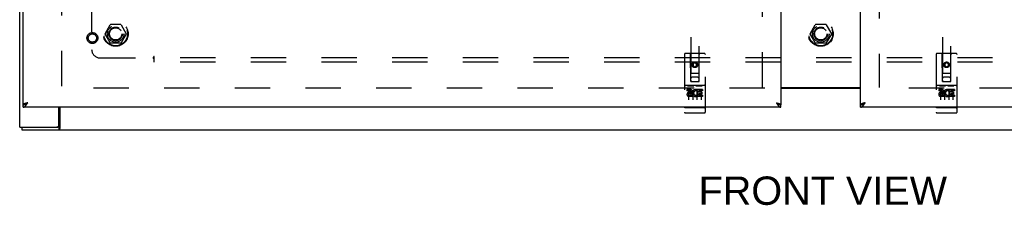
# Model space of a CAD drawing. Header units: inches. Extents: x 0 to 192, y 0 to 125.
# Tile 3 of 15: x 36.27 to 65.76, y 37 to 42.56. Entities that reach past the tile are written whole.
import ezdxf

# ---------------------------------------------------------------- set-up
doc = ezdxf.new("R2010")
doc.units = ezdxf.units.IN
doc.header["$LTSCALE"] = 10.584906
doc.header["$MEASUREMENT"] = 0
doc.linetypes.add('HIDDEN', pattern=[0.2, 0.1, -0.1])
doc.layers.get('0').update_dxf_attribs({"linetype": 'CONTINUOUS'})
for name, color, linetype in [('DEFAULT_2', 8, 'HIDDEN'), ('DIMENSIONS', 7, 'CONTINUOUS'), ('DOOR_ASSEMBLY_LEFT', 7, 'CONTINUOUS'), ('DOOR_ASSEMBLY_RIGHT', 7, 'CONTINUOUS'), ('SUBPANEL', 7, 'CONTINUOUS')]:
    doc.layers.add(name, color=color, linetype=linetype)
doc.styles.get("Standard").update_dxf_attribs({"font": 'arial.ttf'})

msp = doc.modelspace()

# ---------------------------------------------------------------- linework, layer by layer
at = {"color": 3, "linetype": 'Continuous'}
for p, q in [((36.266, 39.339), (36.266, 87.189)), ((59.07, 40.529), (61.461, 40.529)), ((59.07, 40.514), (61.461, 40.514)), ((37.441, 39.399), (37.441, 39.939)), ((37.468, 39.939), (37.468, 39.307)), ((36.266, 39.339), (37.381, 39.339)), ((36.329, 39.264), (84.203, 39.264))]:
    msp.add_line(p, q, dxfattribs=at)
at = {"color": 7, "linetype": 'Continuous'}
for p, q in [((36.329, 39.339), (36.329, 39.264)), ((37.438, 39.339), (37.381, 39.339)), ((37.438, 39.339), (37.438, 39.264))]:
    msp.add_line(p, q, dxfattribs=at)
msp.add_lwpolyline([(37.468, 39.36), (37.466, 39.36), (37.465, 39.36), (37.464, 39.36), (37.462, 39.36), (37.46, 39.359), (37.459, 39.358), (37.458, 39.357), (37.456, 39.356), (37.455, 39.355), (37.454, 39.354), (37.453, 39.353), (37.452, 39.351), (37.45, 39.35), (37.449, 39.348), (37.448, 39.347), (37.447, 39.345), (37.446, 39.344), (37.445, 39.343), (37.444, 39.342), (37.443, 39.341), (37.441, 39.34), (37.44, 39.339), (37.439, 39.339), (37.438, 39.339)], dxfattribs=at)
at = {"color": 3, "linetype": 'Continuous'}
for points in [[(37.457, 39.287), (37.456, 39.285), (37.455, 39.282), (37.454, 39.28), (37.453, 39.277), (37.451, 39.275), (37.45, 39.273), (37.449, 39.271), (37.448, 39.269), (37.446, 39.268), (37.445, 39.266), (37.443, 39.265), (37.442, 39.265), (37.44, 39.264), (37.439, 39.264), (37.438, 39.264)], [(37.468, 39.307), (37.467, 39.306), (37.465, 39.304), (37.464, 39.302), (37.463, 39.3), (37.462, 39.297), (37.461, 39.295), (37.459, 39.292), (37.457, 39.287)]]:
    msp.add_lwpolyline(points, dxfattribs=at)
msp.add_arc((37.381, 39.399), 0.06, 270, 360, dxfattribs=at)
at = {"layer": 'DEFAULT_2', "color": 8, "linetype": 'HIDDEN'}
for p, q in [((37.516, 86.089), (37.516, 40.439)), ((58.516, 40.529), (58.516, 85.999)), ((62.016, 85.999), (62.016, 40.529)), ((38.823, 42.144), (38.978, 42.411)), ((39.295, 42.416), (38.986, 42.416)), ((39.304, 42.411), (39.458, 42.144)), ((59.948, 42.144), (60.103, 42.411)), ((60.42, 42.416), (60.111, 42.416)), ((60.429, 42.411), (60.583, 42.144)), ((38.978, 41.866), (38.823, 42.134)), ((39.458, 42.134), (39.304, 41.866)), ((60.103, 41.866), (59.948, 42.134)), ((60.583, 42.134), (60.429, 41.866)), ((39.295, 41.861), (38.986, 41.861)), ((60.42, 41.861), (60.111, 41.861)), ((58.591, 40.514), (37.516, 40.514)), ((83.016, 40.514), (61.941, 40.514))]:
    msp.add_line(p, q, dxfattribs=at)
for centre, radius in [((39.141, 42.139), 0.372), ((39.141, 42.139), 0.356), ((60.266, 42.139), 0.372), ((60.266, 42.139), 0.356), ((39.141, 42.139), 0.204), ((39.141, 42.139), 0.183), ((60.266, 42.139), 0.204), ((60.266, 42.139), 0.183)]:
    msp.add_circle(centre, radius, dxfattribs=at)
for centre, start, end in [((38.986, 42.406), 90.0113, 149.988), ((39.295, 42.406), 30.0108, 89.9876), ((60.111, 42.406), 90.0113, 149.988), ((60.42, 42.406), 30.0108, 89.9876), ((38.832, 42.139), 150.0117, 209.9873), ((39.45, 42.139), 330.0117, 29.9873), ((59.957, 42.139), 150.0117, 209.9873), ((60.575, 42.139), 330.0117, 29.9873), ((38.986, 41.871), 210.0108, 269.9876), ((39.295, 41.871), 270.0113, 329.988), ((60.111, 41.871), 210.0108, 269.9876), ((60.42, 41.871), 270.0113, 329.988)]:
    msp.add_arc(centre, 0.01, start, end, dxfattribs=at)
at = {"layer": 'DOOR_ASSEMBLY_LEFT', "color": 3, "linetype": 'Continuous'}
for p, q in [((59.07, 86.514), (59.07, 40.014)), ((36.37, 40.014), (36.37, 43.514)), ((59.07, 39.939), (36.37, 39.939)), ((36.444, 40.056), (36.438, 40.054)), ((36.45, 40.058), (36.444, 40.056)), ((36.457, 40.06), (36.45, 40.058)), ((36.464, 40.062), (36.457, 40.06)), ((36.474, 40.065), (36.464, 40.062)), ((36.484, 40.04), (36.488, 40.048)), ((36.488, 40.048), (36.493, 40.055)), ((36.505, 40.074), (36.491, 40.07)), ((36.493, 40.055), (36.505, 40.074)), ((58.935, 40.074), (58.953, 40.069)), ((58.935, 40.074), (58.943, 40.063)), ((58.943, 40.063), (58.95, 40.051)), ((58.95, 40.051), (58.955, 40.044)), ((58.953, 40.069), (58.963, 40.066)), ((58.955, 40.044), (58.959, 40.037)), ((58.959, 40.037), (58.964, 40.029)), ((58.963, 40.066), (58.974, 40.063)), ((58.974, 40.063), (58.98, 40.061)), ((58.98, 40.061), (58.987, 40.059)), ((58.987, 40.059), (58.993, 40.057))]:
    msp.add_line(p, q, dxfattribs=at)
at = {"layer": 'DOOR_ASSEMBLY_LEFT', "color": 8, "linetype": 'HIDDEN'}
for p, q in [((56.37, 61.095), (56.37, 40.711)), ((56.62, 40.711), (56.62, 61.095)), ((56.183, 41.521), (56.183, 39.796)), ((56.778, 41.551), (56.213, 41.551)), ((56.369, 40.711), (56.365, 41.521)), ((56.622, 40.711), (56.625, 41.521)), ((56.808, 39.796), (56.808, 41.521)), ((56.495, 41.284), (56.433, 41.248)), ((56.433, 41.248), (56.443, 41.242)), ((56.433, 41.248), (56.433, 41.176)), ((56.433, 41.176), (56.443, 41.181)), ((56.433, 41.176), (56.495, 41.14)), ((56.495, 41.272), (56.443, 41.242)), ((56.443, 41.242), (56.443, 41.181)), ((56.443, 41.181), (56.495, 41.151)), ((56.558, 41.248), (56.495, 41.284)), ((56.495, 41.284), (56.495, 41.272)), ((56.548, 41.242), (56.495, 41.272)), ((56.495, 41.151), (56.548, 41.181)), ((56.495, 41.14), (56.558, 41.176)), ((56.495, 41.14), (56.495, 41.151)), ((56.558, 41.248), (56.548, 41.242)), ((56.548, 41.181), (56.548, 41.242)), ((56.558, 41.176), (56.548, 41.181)), ((56.558, 41.176), (56.558, 41.248)), ((56.368, 40.961), (56.623, 40.961)), ((56.369, 40.711), (56.37, 40.711)), ((56.37, 40.711), (56.62, 40.711)), ((56.58, 40.836), (56.41, 40.836)), ((56.62, 40.711), (56.622, 40.711)), ((56.778, 40.594), (56.213, 40.594)), ((56.351, 40.472), (56.258, 40.472)), ((56.258, 40.472), (56.258, 40.43)), ((56.351, 40.43), (56.258, 40.43)), ((56.284, 40.578), (56.456, 40.578)), ((56.308, 40.464), (56.308, 40.158)), ((56.433, 40.464), (56.433, 40.158)), ((56.534, 40.578), (56.706, 40.578)), ((56.558, 40.464), (56.558, 40.158)), ((56.571, 40.437), (56.558, 40.418)), ((56.568, 40.462), (56.571, 40.46)), ((56.727, 40.472), (56.571, 40.472)), ((56.571, 40.472), (56.571, 40.46)), ((56.571, 40.437), (56.571, 40.259)), ((56.727, 40.43), (56.614, 40.43)), ((56.614, 40.43), (56.614, 40.387)), ((56.683, 40.464), (56.683, 40.158)), ((56.727, 40.472), (56.727, 40.43)), ((56.355, 40.387), (56.309, 40.387)), ((56.351, 40.346), (56.322, 40.346)), ((56.415, 40.302), (56.322, 40.302)), ((56.415, 40.259), (56.322, 40.259)), ((56.415, 40.302), (56.415, 40.259)), ((56.547, 40.307), (56.564, 40.268)), ((56.727, 40.259), (56.571, 40.259)), ((56.706, 40.387), (56.614, 40.387)), ((56.706, 40.344), (56.614, 40.344)), ((56.614, 40.344), (56.614, 40.302)), ((56.727, 40.302), (56.614, 40.302)), ((56.706, 40.387), (56.706, 40.344)), ((56.727, 40.302), (56.727, 40.259)), ((56.201, 39.925), (56.2, 39.925)), ((56.202, 39.925), (56.201, 39.925)), ((56.201, 39.925), (56.201, 39.925)), ((56.203, 39.925), (56.202, 39.925)), ((56.204, 39.925), (56.203, 39.925)), ((56.205, 39.925), (56.204, 39.925)), ((56.206, 39.925), (56.205, 39.925)), ((56.205, 39.925), (56.205, 39.925)), ((56.207, 39.925), (56.206, 39.925)), ((56.208, 39.925), (56.207, 39.925)), ((56.209, 39.925), (56.208, 39.925)), ((56.21, 39.924), (56.209, 39.925)), ((56.209, 39.925), (56.209, 39.925)), ((56.211, 39.924), (56.21, 39.924)), ((56.212, 39.924), (56.211, 39.924)), ((56.213, 39.924), (56.212, 39.924)), ((56.778, 39.924), (56.213, 39.924)), ((56.778, 39.924), (56.779, 39.924)), ((56.779, 39.924), (56.78, 39.924)), ((56.78, 39.924), (56.781, 39.924)), ((56.781, 39.924), (56.782, 39.925)), ((56.782, 39.925), (56.783, 39.925)), ((56.782, 39.925), (56.782, 39.925)), ((56.783, 39.925), (56.784, 39.925)), ((56.784, 39.925), (56.785, 39.925)), ((56.785, 39.925), (56.786, 39.925)), ((56.786, 39.925), (56.787, 39.925)), ((56.787, 39.925), (56.788, 39.925)), ((56.787, 39.925), (56.787, 39.925)), ((56.788, 39.925), (56.789, 39.925)), ((56.789, 39.925), (56.79, 39.925)), ((56.79, 39.925), (56.791, 39.925)), ((56.79, 39.925), (56.79, 39.925)), ((56.791, 39.925), (56.792, 39.925)), ((56.778, 39.766), (56.213, 39.766))]:
    msp.add_line(p, q, dxfattribs=at)
at = {"layer": 'DOOR_ASSEMBLY_LEFT', "color": 7, "linetype": 'Continuous'}
for p, q in [((36.37, 39.939), (36.37, 40.014)), ((36.484, 40.059), (36.488, 40.062)), ((36.488, 40.062), (36.493, 40.066)), ((36.493, 40.066), (36.489, 40.064)), ((36.493, 40.066), (36.505, 40.074)), ((36.497, 40.069), (36.493, 40.066)), ((36.505, 40.074), (36.497, 40.069)), ((58.935, 40.074), (58.943, 40.069)), ((58.935, 40.074), (58.945, 40.067)), ((58.943, 40.069), (58.948, 40.066)), ((58.945, 40.067), (58.952, 40.062)), ((58.952, 40.062), (58.957, 40.059)), ((58.957, 40.059), (58.962, 40.056)), ((59.07, 39.939), (59.07, 40.014))]:
    msp.add_line(p, q, dxfattribs=at)
at = {"layer": 'DOOR_ASSEMBLY_LEFT', "color": 8, "linetype": 'HIDDEN'}
for points in [[(56.278, 40.577), (56.278, 40.577), (56.278, 40.577), (56.278, 40.577), (56.278, 40.577), (56.278, 40.578), (56.278, 40.578), (56.278, 40.578), (56.279, 40.578), (56.279, 40.578), (56.279, 40.578), (56.279, 40.578), (56.279, 40.578), (56.279, 40.578), (56.279, 40.578), (56.279, 40.578), (56.279, 40.578), (56.28, 40.578), (56.28, 40.578), (56.28, 40.578), (56.28, 40.578), (56.28, 40.578), (56.28, 40.578), (56.28, 40.578), (56.281, 40.578), (56.281, 40.578), (56.281, 40.578), (56.281, 40.578), (56.281, 40.578), (56.281, 40.578), (56.281, 40.578), (56.282, 40.578), (56.282, 40.578), (56.282, 40.578), (56.282, 40.578), (56.282, 40.578), (56.282, 40.578), (56.283, 40.578), (56.283, 40.578), (56.283, 40.578), (56.283, 40.578), (56.283, 40.578), (56.284, 40.578), (56.284, 40.578), (56.284, 40.578), (56.284, 40.578)], [(56.456, 40.578), (56.456, 40.578), (56.457, 40.578), (56.457, 40.578), (56.457, 40.578), (56.457, 40.578), (56.457, 40.578), (56.458, 40.578), (56.458, 40.578), (56.458, 40.578), (56.458, 40.578), (56.458, 40.578), (56.459, 40.578), (56.459, 40.578), (56.459, 40.578), (56.459, 40.578), (56.459, 40.578), (56.459, 40.578), (56.46, 40.578), (56.46, 40.578), (56.46, 40.578), (56.46, 40.578), (56.46, 40.578), (56.46, 40.578), (56.46, 40.578), (56.461, 40.578), (56.461, 40.578), (56.461, 40.578), (56.461, 40.578), (56.461, 40.578), (56.461, 40.578), (56.461, 40.578), (56.461, 40.578), (56.462, 40.578), (56.462, 40.578), (56.462, 40.578), (56.462, 40.578), (56.462, 40.578), (56.462, 40.578), (56.462, 40.578), (56.462, 40.578), (56.462, 40.578), (56.462, 40.577), (56.463, 40.577), (56.463, 40.577), (56.463, 40.577), (56.463, 40.577)], [(56.528, 40.577), (56.528, 40.577), (56.528, 40.577), (56.528, 40.577), (56.528, 40.577), (56.528, 40.578), (56.528, 40.578), (56.528, 40.578), (56.529, 40.578), (56.529, 40.578), (56.529, 40.578), (56.529, 40.578), (56.529, 40.578), (56.529, 40.578), (56.529, 40.578), (56.529, 40.578), (56.529, 40.578), (56.53, 40.578), (56.53, 40.578), (56.53, 40.578), (56.53, 40.578), (56.53, 40.578), (56.53, 40.578), (56.53, 40.578), (56.531, 40.578), (56.531, 40.578), (56.531, 40.578), (56.531, 40.578), (56.531, 40.578), (56.531, 40.578), (56.531, 40.578), (56.532, 40.578), (56.532, 40.578), (56.532, 40.578), (56.532, 40.578), (56.532, 40.578), (56.532, 40.578), (56.533, 40.578), (56.533, 40.578), (56.533, 40.578), (56.533, 40.578), (56.533, 40.578), (56.534, 40.578), (56.534, 40.578), (56.534, 40.578), (56.534, 40.578)], [(56.706, 40.578), (56.706, 40.578), (56.707, 40.578), (56.707, 40.578), (56.707, 40.578), (56.707, 40.578), (56.707, 40.578), (56.708, 40.578), (56.708, 40.578), (56.708, 40.578), (56.708, 40.578), (56.708, 40.578), (56.709, 40.578), (56.709, 40.578), (56.709, 40.578), (56.709, 40.578), (56.709, 40.578), (56.709, 40.578), (56.71, 40.578), (56.71, 40.578), (56.71, 40.578), (56.71, 40.578), (56.71, 40.578), (56.71, 40.578), (56.71, 40.578), (56.711, 40.578), (56.711, 40.578), (56.711, 40.578), (56.711, 40.578), (56.711, 40.578), (56.711, 40.578), (56.711, 40.578), (56.711, 40.578), (56.712, 40.578), (56.712, 40.578), (56.712, 40.578), (56.712, 40.578), (56.712, 40.578), (56.712, 40.578), (56.712, 40.578), (56.712, 40.578), (56.712, 40.578), (56.712, 40.577), (56.713, 40.577), (56.713, 40.577), (56.713, 40.577), (56.713, 40.577)], [(56.2, 39.925), (56.199, 39.925), (56.199, 39.925), (56.198, 39.925), (56.198, 39.925), (56.198, 39.926), (56.197, 39.926), (56.197, 39.926), (56.197, 39.926), (56.196, 39.926), (56.196, 39.926), (56.195, 39.926), (56.195, 39.926), (56.195, 39.926), (56.194, 39.926), (56.194, 39.926), (56.194, 39.926), (56.193, 39.926), (56.193, 39.926), (56.193, 39.926), (56.193, 39.926), (56.192, 39.927), (56.192, 39.927), (56.192, 39.927), (56.191, 39.927), (56.191, 39.927), (56.191, 39.927), (56.19, 39.927), (56.19, 39.927), (56.19, 39.927), (56.19, 39.927), (56.189, 39.927), (56.189, 39.927), (56.189, 39.927), (56.189, 39.928), (56.188, 39.928), (56.188, 39.928), (56.188, 39.928), (56.188, 39.928), (56.187, 39.928), (56.187, 39.928), (56.187, 39.928), (56.187, 39.928), (56.187, 39.928), (56.186, 39.928), (56.186, 39.929), (56.186, 39.929), (56.186, 39.929), (56.186, 39.929), (56.185, 39.929), (56.185, 39.929), (56.185, 39.929), (56.185, 39.929), (56.185, 39.929), (56.185, 39.929), (56.185, 39.929), (56.184, 39.93), (56.184, 39.93), (56.184, 39.93), (56.184, 39.93), (56.184, 39.93), (56.184, 39.93), (56.184, 39.93), (56.184, 39.93), (56.183, 39.93), (56.183, 39.93), (56.183, 39.931), (56.183, 39.931), (56.183, 39.931), (56.183, 39.931), (56.183, 39.931), (56.183, 39.931), (56.183, 39.931), (56.183, 39.931), (56.183, 39.931), (56.183, 39.932), (56.183, 39.932), (56.183, 39.932), (56.183, 39.932), (56.183, 39.932)], [(56.792, 39.925), (56.792, 39.925), (56.793, 39.925), (56.793, 39.926), (56.793, 39.926), (56.794, 39.926), (56.794, 39.926), (56.794, 39.926), (56.795, 39.926), (56.795, 39.926), (56.796, 39.926), (56.796, 39.926), (56.796, 39.926), (56.797, 39.926), (56.797, 39.926), (56.797, 39.926), (56.797, 39.926), (56.798, 39.926), (56.798, 39.926), (56.798, 39.927), (56.799, 39.927), (56.799, 39.927), (56.799, 39.927), (56.8, 39.927), (56.8, 39.927), (56.8, 39.927), (56.8, 39.927), (56.801, 39.927), (56.801, 39.927), (56.801, 39.927), (56.802, 39.927), (56.802, 39.927), (56.802, 39.928), (56.802, 39.928), (56.803, 39.928), (56.803, 39.928), (56.803, 39.928), (56.803, 39.928), (56.803, 39.928), (56.804, 39.928), (56.804, 39.928), (56.804, 39.928), (56.804, 39.928), (56.804, 39.929), (56.805, 39.929), (56.805, 39.929), (56.805, 39.929), (56.805, 39.929), (56.805, 39.929), (56.806, 39.929), (56.806, 39.929), (56.806, 39.929), (56.806, 39.929), (56.806, 39.929), (56.806, 39.93), (56.806, 39.93), (56.807, 39.93), (56.807, 39.93), (56.807, 39.93), (56.807, 39.93), (56.807, 39.93), (56.807, 39.93), (56.807, 39.93), (56.807, 39.93), (56.807, 39.931), (56.807, 39.931), (56.807, 39.931), (56.808, 39.931), (56.808, 39.931), (56.808, 39.931), (56.808, 39.931), (56.808, 39.931), (56.808, 39.931), (56.808, 39.932), (56.808, 39.932), (56.808, 39.932), (56.808, 39.932), (56.808, 39.932)]]:
    msp.add_lwpolyline(points, dxfattribs=at)
at = {"layer": 'DOOR_ASSEMBLY_LEFT', "color": 3, "linetype": 'Continuous'}
for points in [[(36.438, 40.054), (36.435, 40.053), (36.432, 40.052), (36.429, 40.051), (36.426, 40.05), (36.423, 40.049), (36.42, 40.048), (36.418, 40.047), (36.415, 40.046), (36.412, 40.045), (36.41, 40.044), (36.407, 40.043), (36.405, 40.042), (36.403, 40.041), (36.4, 40.04), (36.398, 40.039), (36.396, 40.038), (36.394, 40.037), (36.392, 40.036), (36.39, 40.035), (36.388, 40.034), (36.387, 40.033), (36.385, 40.032), (36.383, 40.031), (36.382, 40.03), (36.381, 40.029), (36.379, 40.028), (36.378, 40.027), (36.377, 40.026), (36.376, 40.025), (36.375, 40.024), (36.374, 40.023), (36.373, 40.022), (36.373, 40.021), (36.372, 40.02), (36.371, 40.019), (36.371, 40.018), (36.371, 40.017), (36.371, 40.016), (36.37, 40.015), (36.37, 40.014)], [(36.37, 39.939), (36.373, 39.939), (36.375, 39.939), (36.378, 39.939), (36.38, 39.94), (36.382, 39.94), (36.385, 39.941), (36.387, 39.942), (36.39, 39.942), (36.392, 39.943), (36.394, 39.944), (36.397, 39.945), (36.399, 39.947), (36.402, 39.948), (36.404, 39.949), (36.406, 39.951), (36.409, 39.952), (36.411, 39.954), (36.414, 39.956), (36.416, 39.958), (36.419, 39.96), (36.421, 39.962), (36.423, 39.964), (36.426, 39.966), (36.428, 39.968), (36.431, 39.971), (36.433, 39.973), (36.435, 39.976), (36.438, 39.979), (36.44, 39.981), (36.443, 39.984), (36.445, 39.987), (36.447, 39.99), (36.45, 39.993), (36.452, 39.996), (36.455, 39.999), (36.457, 40.002), (36.46, 40.005), (36.462, 40.009), (36.464, 40.012)], [(36.464, 40.012), (36.467, 40.015), (36.469, 40.019), (36.472, 40.022), (36.474, 40.026), (36.476, 40.029), (36.479, 40.033), (36.484, 40.04)], [(36.491, 40.07), (36.488, 40.069), (36.474, 40.065)], [(58.964, 40.029), (58.967, 40.026), (58.969, 40.022), (58.971, 40.019), (58.974, 40.015)], [(58.974, 40.015), (58.976, 40.012), (58.979, 40.009), (58.981, 40.005), (58.984, 40.002), (58.986, 39.999), (58.988, 39.996), (58.991, 39.993), (58.993, 39.99), (58.996, 39.987), (58.998, 39.984), (59, 39.981), (59.003, 39.979), (59.005, 39.976), (59.008, 39.973), (59.01, 39.971), (59.012, 39.968), (59.015, 39.966), (59.017, 39.964), (59.02, 39.962), (59.022, 39.96), (59.025, 39.958), (59.027, 39.956), (59.029, 39.954), (59.032, 39.952), (59.034, 39.951), (59.037, 39.949), (59.039, 39.948), (59.041, 39.947), (59.044, 39.945), (59.046, 39.944), (59.049, 39.943), (59.051, 39.942), (59.053, 39.942), (59.056, 39.941), (59.058, 39.94), (59.061, 39.94), (59.063, 39.939), (59.066, 39.939), (59.068, 39.939), (59.07, 39.939)], [(58.993, 40.057), (59, 40.055), (59.003, 40.054), (59.006, 40.053), (59.009, 40.052), (59.012, 40.051), (59.015, 40.05), (59.018, 40.049), (59.02, 40.048), (59.023, 40.047), (59.026, 40.046), (59.028, 40.045), (59.031, 40.044), (59.033, 40.043), (59.036, 40.042), (59.038, 40.041), (59.04, 40.04), (59.042, 40.039), (59.045, 40.038), (59.047, 40.037), (59.049, 40.036), (59.05, 40.035), (59.052, 40.034), (59.054, 40.033), (59.056, 40.032), (59.057, 40.031), (59.059, 40.03), (59.06, 40.029), (59.061, 40.028), (59.063, 40.027), (59.064, 40.026), (59.065, 40.025), (59.066, 40.024), (59.067, 40.023), (59.067, 40.022), (59.068, 40.021), (59.069, 40.02), (59.069, 40.019), (59.07, 40.018), (59.07, 40.017), (59.07, 40.016), (59.07, 40.015), (59.07, 40.014)]]:
    msp.add_lwpolyline(points, dxfattribs=at)
at = {"layer": 'DOOR_ASSEMBLY_LEFT', "color": 7, "linetype": 'Continuous'}
for points in [[(36.37, 40.014), (36.373, 40.014), (36.375, 40.014), (36.378, 40.014), (36.38, 40.014), (36.382, 40.015), (36.385, 40.015), (36.387, 40.015), (36.39, 40.016), (36.392, 40.016), (36.394, 40.016), (36.397, 40.017), (36.399, 40.017), (36.402, 40.018), (36.404, 40.019), (36.406, 40.019), (36.409, 40.02), (36.411, 40.021), (36.414, 40.021), (36.416, 40.022), (36.419, 40.023), (36.421, 40.024), (36.423, 40.025), (36.426, 40.026), (36.428, 40.027), (36.431, 40.028), (36.433, 40.029), (36.435, 40.03), (36.438, 40.032), (36.44, 40.033), (36.443, 40.034), (36.445, 40.035)], [(36.445, 40.035), (36.447, 40.037), (36.45, 40.038), (36.452, 40.039), (36.455, 40.041), (36.457, 40.042), (36.46, 40.044), (36.462, 40.045), (36.464, 40.046), (36.467, 40.048), (36.469, 40.049)], [(36.469, 40.049), (36.472, 40.051), (36.474, 40.053), (36.476, 40.054), (36.479, 40.056), (36.484, 40.059)], [(36.489, 40.064), (36.487, 40.062), (36.485, 40.061), (36.483, 40.06), (36.481, 40.058), (36.48, 40.057), (36.478, 40.056), (36.476, 40.054), (36.474, 40.053), (36.472, 40.052), (36.471, 40.051), (36.471, 40.05)], [(58.948, 40.066), (58.952, 40.064), (58.953, 40.062), (58.955, 40.061), (58.957, 40.06), (58.959, 40.058), (58.961, 40.057), (58.963, 40.056), (58.965, 40.054), (58.967, 40.053), (58.968, 40.052), (58.97, 40.051), (58.97, 40.05)], [(58.962, 40.056), (58.964, 40.054), (58.967, 40.053), (58.969, 40.051)], [(58.969, 40.051), (58.971, 40.049), (58.974, 40.048), (58.976, 40.046), (58.979, 40.045), (58.981, 40.044), (58.984, 40.042), (58.986, 40.041), (58.988, 40.039), (58.991, 40.038), (58.993, 40.037)], [(58.993, 40.037), (58.996, 40.035), (58.998, 40.034), (59, 40.033), (59.003, 40.032), (59.005, 40.03), (59.008, 40.029), (59.01, 40.028), (59.012, 40.027), (59.015, 40.026), (59.017, 40.025), (59.02, 40.024), (59.022, 40.023), (59.025, 40.022), (59.027, 40.021), (59.029, 40.021), (59.032, 40.02), (59.034, 40.019), (59.037, 40.019), (59.039, 40.018), (59.041, 40.017), (59.044, 40.017), (59.046, 40.016), (59.049, 40.016), (59.051, 40.016), (59.053, 40.015), (59.056, 40.015), (59.058, 40.015), (59.061, 40.014), (59.063, 40.014), (59.066, 40.014), (59.068, 40.014), (59.07, 40.014)]]:
    msp.add_lwpolyline(points, dxfattribs=at)
at = {"layer": 'DOOR_ASSEMBLY_LEFT', "color": 8, "linetype": 'HIDDEN'}
for centre, radius in [((38.445, 42.014), 0.164), ((38.445, 42.014), 0.124), ((56.495, 41.211), 0.085), ((56.495, 41.211), 0.0845)]:
    msp.add_circle(centre, radius, dxfattribs=at)
for centre, radius, start, end in [((56.213, 41.521), 0.03, 90, 180), ((56.335, 41.521), 0.03, 0, 90), ((56.655, 41.521), 0.03, 90, 180), ((56.778, 41.521), 0.03, 0, 90), ((56.41, 40.796), 0.04, 90, 180), ((56.41, 40.751), 0.04, 180, 270), ((56.58, 40.796), 0.04, 0, 90), ((56.58, 40.751), 0.04, 270, 360), ((56.213, 40.624), 0.03, 180, 270), ((56.351, 40.409), 0.0635, 270, 90), ((56.351, 40.408), 0.0219, 280.307, 90), ((56.521, 40.366), 0.107, 64.2636, 293.4027), ((56.521, 40.366), 0.0639, 54.8895, 293.4026), ((56.778, 40.624), 0.03, 270, 360), ((56.322, 40.324), 0.0644, 102.2995, 270.0775), ((56.322, 40.324), 0.0219, 89.9011, 270), ((56.213, 39.796), 0.03, 180, 270), ((56.778, 39.796), 0.03, 270, 360)]:
    msp.add_arc(centre, radius, start, end, dxfattribs=at)
at = {"layer": 'DOOR_ASSEMBLY_RIGHT', "color": 3, "linetype": 'Continuous'}
for p, q in [((61.461, 40.014), (61.461, 86.514)), ((84.161, 39.939), (61.461, 39.939)), ((61.535, 40.056), (61.529, 40.054)), ((61.541, 40.058), (61.535, 40.056)), ((61.548, 40.06), (61.541, 40.058)), ((61.555, 40.062), (61.548, 40.06)), ((61.565, 40.065), (61.555, 40.062)), ((61.575, 40.04), (61.579, 40.048)), ((61.579, 40.048), (61.584, 40.055)), ((61.596, 40.074), (61.582, 40.07)), ((61.584, 40.055), (61.596, 40.074))]:
    msp.add_line(p, q, dxfattribs=at)
at = {"layer": 'DOOR_ASSEMBLY_RIGHT', "color": 8, "linetype": 'HIDDEN'}
for p, q in [((63.911, 61.095), (63.911, 40.711)), ((64.161, 40.711), (64.161, 61.095)), ((63.724, 41.521), (63.724, 39.796)), ((64.319, 41.551), (63.754, 41.551)), ((63.91, 40.711), (63.906, 41.521)), ((64.163, 40.711), (64.166, 41.521)), ((64.349, 39.796), (64.349, 41.521)), ((64.036, 41.284), (63.974, 41.248)), ((63.974, 41.248), (63.984, 41.242)), ((63.974, 41.248), (63.974, 41.176)), ((63.974, 41.176), (63.984, 41.181)), ((63.974, 41.176), (64.036, 41.14)), ((64.036, 41.272), (63.984, 41.242)), ((63.984, 41.242), (63.984, 41.181)), ((63.984, 41.181), (64.036, 41.151)), ((64.099, 41.248), (64.036, 41.284)), ((64.036, 41.284), (64.036, 41.272)), ((64.089, 41.242), (64.036, 41.272)), ((64.036, 41.151), (64.089, 41.181)), ((64.036, 41.14), (64.099, 41.176)), ((64.036, 41.14), (64.036, 41.151)), ((64.099, 41.248), (64.089, 41.242)), ((64.089, 41.181), (64.089, 41.242)), ((64.099, 41.176), (64.089, 41.181)), ((64.099, 41.176), (64.099, 41.248)), ((63.909, 40.961), (64.164, 40.961)), ((63.91, 40.711), (63.911, 40.711)), ((63.911, 40.711), (64.161, 40.711)), ((64.121, 40.836), (63.951, 40.836)), ((64.161, 40.711), (64.163, 40.711)), ((64.319, 40.594), (63.754, 40.594)), ((63.892, 40.472), (63.799, 40.472)), ((63.799, 40.472), (63.799, 40.43)), ((63.892, 40.43), (63.799, 40.43)), ((63.825, 40.578), (63.997, 40.578)), ((63.849, 40.464), (63.849, 40.158)), ((63.974, 40.464), (63.974, 40.158)), ((64.075, 40.578), (64.247, 40.578)), ((64.099, 40.464), (64.099, 40.158)), ((64.112, 40.437), (64.099, 40.418)), ((64.109, 40.462), (64.112, 40.46)), ((64.268, 40.472), (64.112, 40.472)), ((64.112, 40.472), (64.112, 40.46)), ((64.112, 40.437), (64.112, 40.259)), ((64.268, 40.43), (64.155, 40.43)), ((64.155, 40.43), (64.155, 40.387)), ((64.224, 40.464), (64.224, 40.158)), ((64.268, 40.472), (64.268, 40.43)), ((63.896, 40.387), (63.85, 40.387)), ((63.892, 40.346), (63.863, 40.346)), ((63.956, 40.302), (63.863, 40.302)), ((63.956, 40.259), (63.863, 40.259)), ((63.956, 40.302), (63.956, 40.259)), ((64.088, 40.307), (64.105, 40.268)), ((64.268, 40.259), (64.112, 40.259)), ((64.247, 40.387), (64.155, 40.387)), ((64.247, 40.344), (64.155, 40.344)), ((64.155, 40.344), (64.155, 40.302)), ((64.268, 40.302), (64.155, 40.302)), ((64.247, 40.387), (64.247, 40.344)), ((64.268, 40.302), (64.268, 40.259)), ((63.742, 39.925), (63.741, 39.925)), ((63.743, 39.925), (63.742, 39.925)), ((63.742, 39.925), (63.742, 39.925)), ((63.744, 39.925), (63.743, 39.925)), ((63.745, 39.925), (63.744, 39.925)), ((63.746, 39.925), (63.745, 39.925)), ((63.747, 39.925), (63.746, 39.925)), ((63.746, 39.925), (63.746, 39.925)), ((63.748, 39.925), (63.747, 39.925)), ((63.749, 39.925), (63.748, 39.925)), ((63.75, 39.925), (63.749, 39.925)), ((63.751, 39.924), (63.75, 39.925)), ((63.75, 39.925), (63.75, 39.925)), ((63.752, 39.924), (63.751, 39.924)), ((63.753, 39.924), (63.752, 39.924)), ((63.754, 39.924), (63.753, 39.924)), ((64.319, 39.924), (63.754, 39.924)), ((64.319, 39.924), (64.32, 39.924)), ((64.32, 39.924), (64.321, 39.924)), ((64.321, 39.924), (64.322, 39.924)), ((64.322, 39.924), (64.323, 39.925)), ((64.323, 39.925), (64.324, 39.925)), ((64.323, 39.925), (64.323, 39.925)), ((64.324, 39.925), (64.325, 39.925)), ((64.325, 39.925), (64.326, 39.925)), ((64.326, 39.925), (64.327, 39.925)), ((64.327, 39.925), (64.328, 39.925)), ((64.328, 39.925), (64.329, 39.925)), ((64.328, 39.925), (64.328, 39.925)), ((64.329, 39.925), (64.33, 39.925)), ((64.33, 39.925), (64.331, 39.925)), ((64.331, 39.925), (64.332, 39.925)), ((64.331, 39.925), (64.331, 39.925)), ((64.332, 39.925), (64.333, 39.925)), ((64.319, 39.766), (63.754, 39.766))]:
    msp.add_line(p, q, dxfattribs=at)
at = {"layer": 'DOOR_ASSEMBLY_RIGHT', "color": 7, "linetype": 'Continuous'}
for p, q in [((61.461, 39.939), (61.461, 40.014)), ((61.575, 40.059), (61.579, 40.062)), ((61.579, 40.062), (61.584, 40.066)), ((61.584, 40.066), (61.58, 40.064)), ((61.584, 40.066), (61.596, 40.074)), ((61.588, 40.069), (61.584, 40.066)), ((61.596, 40.074), (61.588, 40.069))]:
    msp.add_line(p, q, dxfattribs=at)
at = {"layer": 'DOOR_ASSEMBLY_RIGHT', "color": 8, "linetype": 'HIDDEN'}
for points in [[(63.819, 40.577), (63.819, 40.577), (63.819, 40.577), (63.819, 40.577), (63.819, 40.577), (63.819, 40.578), (63.819, 40.578), (63.819, 40.578), (63.82, 40.578), (63.82, 40.578), (63.82, 40.578), (63.82, 40.578), (63.82, 40.578), (63.82, 40.578), (63.82, 40.578), (63.82, 40.578), (63.82, 40.578), (63.821, 40.578), (63.821, 40.578), (63.821, 40.578), (63.821, 40.578), (63.821, 40.578), (63.821, 40.578), (63.821, 40.578), (63.822, 40.578), (63.822, 40.578), (63.822, 40.578), (63.822, 40.578), (63.822, 40.578), (63.822, 40.578), (63.822, 40.578), (63.823, 40.578), (63.823, 40.578), (63.823, 40.578), (63.823, 40.578), (63.823, 40.578), (63.823, 40.578), (63.824, 40.578), (63.824, 40.578), (63.824, 40.578), (63.824, 40.578), (63.824, 40.578), (63.825, 40.578), (63.825, 40.578), (63.825, 40.578), (63.825, 40.578)], [(63.997, 40.578), (63.997, 40.578), (63.998, 40.578), (63.998, 40.578), (63.998, 40.578), (63.998, 40.578), (63.998, 40.578), (63.999, 40.578), (63.999, 40.578), (63.999, 40.578), (63.999, 40.578), (63.999, 40.578), (64, 40.578), (64, 40.578), (64, 40.578), (64, 40.578), (64, 40.578), (64, 40.578), (64.001, 40.578), (64.001, 40.578), (64.001, 40.578), (64.001, 40.578), (64.001, 40.578), (64.001, 40.578), (64.001, 40.578), (64.002, 40.578), (64.002, 40.578), (64.002, 40.578), (64.002, 40.578), (64.002, 40.578), (64.002, 40.578), (64.002, 40.578), (64.002, 40.578), (64.003, 40.578), (64.003, 40.578), (64.003, 40.578), (64.003, 40.578), (64.003, 40.578), (64.003, 40.578), (64.003, 40.578), (64.003, 40.578), (64.003, 40.578), (64.003, 40.577), (64.004, 40.577), (64.004, 40.577), (64.004, 40.577), (64.004, 40.577)], [(64.069, 40.577), (64.069, 40.577), (64.069, 40.577), (64.069, 40.577), (64.069, 40.577), (64.069, 40.578), (64.069, 40.578), (64.069, 40.578), (64.07, 40.578), (64.07, 40.578), (64.07, 40.578), (64.07, 40.578), (64.07, 40.578), (64.07, 40.578), (64.07, 40.578), (64.07, 40.578), (64.07, 40.578), (64.071, 40.578), (64.071, 40.578), (64.071, 40.578), (64.071, 40.578), (64.071, 40.578), (64.071, 40.578), (64.071, 40.578), (64.072, 40.578), (64.072, 40.578), (64.072, 40.578), (64.072, 40.578), (64.072, 40.578), (64.072, 40.578), (64.072, 40.578), (64.073, 40.578), (64.073, 40.578), (64.073, 40.578), (64.073, 40.578), (64.073, 40.578), (64.073, 40.578), (64.074, 40.578), (64.074, 40.578), (64.074, 40.578), (64.074, 40.578), (64.074, 40.578), (64.075, 40.578), (64.075, 40.578), (64.075, 40.578), (64.075, 40.578)], [(64.247, 40.578), (64.247, 40.578), (64.248, 40.578), (64.248, 40.578), (64.248, 40.578), (64.248, 40.578), (64.248, 40.578), (64.249, 40.578), (64.249, 40.578), (64.249, 40.578), (64.249, 40.578), (64.249, 40.578), (64.25, 40.578), (64.25, 40.578), (64.25, 40.578), (64.25, 40.578), (64.25, 40.578), (64.25, 40.578), (64.251, 40.578), (64.251, 40.578), (64.251, 40.578), (64.251, 40.578), (64.251, 40.578), (64.251, 40.578), (64.251, 40.578), (64.252, 40.578), (64.252, 40.578), (64.252, 40.578), (64.252, 40.578), (64.252, 40.578), (64.252, 40.578), (64.252, 40.578), (64.252, 40.578), (64.253, 40.578), (64.253, 40.578), (64.253, 40.578), (64.253, 40.578), (64.253, 40.578), (64.253, 40.578), (64.253, 40.578), (64.253, 40.578), (64.253, 40.578), (64.253, 40.577), (64.254, 40.577), (64.254, 40.577), (64.254, 40.577), (64.254, 40.577)], [(63.741, 39.925), (63.74, 39.925), (63.74, 39.925), (63.739, 39.925), (63.739, 39.925), (63.739, 39.926), (63.738, 39.926), (63.738, 39.926), (63.738, 39.926), (63.737, 39.926), (63.737, 39.926), (63.736, 39.926), (63.736, 39.926), (63.736, 39.926), (63.735, 39.926), (63.735, 39.926), (63.735, 39.926), (63.734, 39.926), (63.734, 39.926), (63.734, 39.926), (63.734, 39.926), (63.733, 39.927), (63.733, 39.927), (63.733, 39.927), (63.732, 39.927), (63.732, 39.927), (63.732, 39.927), (63.731, 39.927), (63.731, 39.927), (63.731, 39.927), (63.731, 39.927), (63.73, 39.927), (63.73, 39.927), (63.73, 39.927), (63.73, 39.928), (63.729, 39.928), (63.729, 39.928), (63.729, 39.928), (63.729, 39.928), (63.728, 39.928), (63.728, 39.928), (63.728, 39.928), (63.728, 39.928), (63.728, 39.928), (63.727, 39.928), (63.727, 39.929), (63.727, 39.929), (63.727, 39.929), (63.727, 39.929), (63.726, 39.929), (63.726, 39.929), (63.726, 39.929), (63.726, 39.929), (63.726, 39.929), (63.726, 39.929), (63.726, 39.929), (63.725, 39.93), (63.725, 39.93), (63.725, 39.93), (63.725, 39.93), (63.725, 39.93), (63.725, 39.93), (63.725, 39.93), (63.725, 39.93), (63.724, 39.93), (63.724, 39.93), (63.724, 39.931), (63.724, 39.931), (63.724, 39.931), (63.724, 39.931), (63.724, 39.931), (63.724, 39.931), (63.724, 39.931), (63.724, 39.931), (63.724, 39.931), (63.724, 39.932), (63.724, 39.932), (63.724, 39.932), (63.724, 39.932), (63.724, 39.932)], [(64.333, 39.925), (64.333, 39.925), (64.334, 39.925), (64.334, 39.926), (64.334, 39.926), (64.335, 39.926), (64.335, 39.926), (64.335, 39.926), (64.336, 39.926), (64.336, 39.926), (64.337, 39.926), (64.337, 39.926), (64.337, 39.926), (64.338, 39.926), (64.338, 39.926), (64.338, 39.926), (64.338, 39.926), (64.339, 39.926), (64.339, 39.926), (64.339, 39.927), (64.34, 39.927), (64.34, 39.927), (64.34, 39.927), (64.341, 39.927), (64.341, 39.927), (64.341, 39.927), (64.341, 39.927), (64.342, 39.927), (64.342, 39.927), (64.342, 39.927), (64.343, 39.927), (64.343, 39.927), (64.343, 39.928), (64.343, 39.928), (64.344, 39.928), (64.344, 39.928), (64.344, 39.928), (64.344, 39.928), (64.344, 39.928), (64.345, 39.928), (64.345, 39.928), (64.345, 39.928), (64.345, 39.928), (64.345, 39.929), (64.346, 39.929), (64.346, 39.929), (64.346, 39.929), (64.346, 39.929), (64.346, 39.929), (64.347, 39.929), (64.347, 39.929), (64.347, 39.929), (64.347, 39.929), (64.347, 39.929), (64.347, 39.93), (64.347, 39.93), (64.348, 39.93), (64.348, 39.93), (64.348, 39.93), (64.348, 39.93), (64.348, 39.93), (64.348, 39.93), (64.348, 39.93), (64.348, 39.93), (64.348, 39.931), (64.348, 39.931), (64.348, 39.931), (64.349, 39.931), (64.349, 39.931), (64.349, 39.931), (64.349, 39.931), (64.349, 39.931), (64.349, 39.931), (64.349, 39.932), (64.349, 39.932), (64.349, 39.932), (64.349, 39.932), (64.349, 39.932)]]:
    msp.add_lwpolyline(points, dxfattribs=at)
at = {"layer": 'DOOR_ASSEMBLY_RIGHT', "color": 3, "linetype": 'Continuous'}
for points in [[(61.529, 40.054), (61.526, 40.053), (61.523, 40.052), (61.52, 40.051), (61.517, 40.05), (61.514, 40.049), (61.511, 40.048), (61.509, 40.047), (61.506, 40.046), (61.503, 40.045), (61.501, 40.044), (61.498, 40.043), (61.496, 40.042), (61.494, 40.041), (61.491, 40.04), (61.489, 40.039), (61.487, 40.038), (61.485, 40.037), (61.483, 40.036), (61.481, 40.035), (61.479, 40.034), (61.478, 40.033), (61.476, 40.032), (61.474, 40.031), (61.473, 40.03), (61.472, 40.029), (61.47, 40.028), (61.469, 40.027), (61.468, 40.026), (61.467, 40.025), (61.466, 40.024), (61.465, 40.023), (61.464, 40.022), (61.464, 40.021), (61.463, 40.02), (61.462, 40.019), (61.462, 40.018), (61.462, 40.017), (61.462, 40.016), (61.461, 40.015), (61.461, 40.014)], [(61.461, 39.939), (61.464, 39.939), (61.466, 39.939), (61.469, 39.939), (61.471, 39.94), (61.473, 39.94), (61.476, 39.941), (61.478, 39.942), (61.481, 39.942), (61.483, 39.943), (61.485, 39.944), (61.488, 39.945), (61.49, 39.947), (61.493, 39.948), (61.495, 39.949), (61.497, 39.951), (61.5, 39.952), (61.502, 39.954), (61.505, 39.956), (61.507, 39.958), (61.51, 39.96), (61.512, 39.962), (61.514, 39.964), (61.517, 39.966), (61.519, 39.968), (61.522, 39.971), (61.524, 39.973), (61.526, 39.976), (61.529, 39.979), (61.531, 39.981), (61.534, 39.984), (61.536, 39.987), (61.538, 39.99), (61.541, 39.993), (61.543, 39.996), (61.546, 39.999), (61.548, 40.002), (61.551, 40.005), (61.553, 40.009), (61.555, 40.012)], [(61.555, 40.012), (61.558, 40.015), (61.56, 40.019), (61.563, 40.022), (61.565, 40.026), (61.567, 40.029), (61.57, 40.033), (61.575, 40.04)], [(61.582, 40.07), (61.579, 40.069), (61.565, 40.065)]]:
    msp.add_lwpolyline(points, dxfattribs=at)
at = {"layer": 'DOOR_ASSEMBLY_RIGHT', "color": 7, "linetype": 'Continuous'}
for points in [[(61.461, 40.014), (61.464, 40.014), (61.466, 40.014), (61.469, 40.014), (61.471, 40.014), (61.473, 40.015), (61.476, 40.015), (61.478, 40.015), (61.481, 40.016), (61.483, 40.016), (61.485, 40.016), (61.488, 40.017), (61.49, 40.017), (61.493, 40.018), (61.495, 40.019), (61.497, 40.019), (61.5, 40.02), (61.502, 40.021), (61.505, 40.021), (61.507, 40.022), (61.51, 40.023), (61.512, 40.024), (61.514, 40.025), (61.517, 40.026), (61.519, 40.027), (61.522, 40.028), (61.524, 40.029), (61.526, 40.03), (61.529, 40.032), (61.531, 40.033), (61.534, 40.034), (61.536, 40.035)], [(61.536, 40.035), (61.538, 40.037), (61.541, 40.038), (61.543, 40.039), (61.546, 40.041), (61.548, 40.042), (61.551, 40.044), (61.553, 40.045), (61.555, 40.046), (61.558, 40.048), (61.56, 40.049)], [(61.56, 40.049), (61.563, 40.051), (61.565, 40.053), (61.567, 40.054), (61.57, 40.056), (61.575, 40.059)], [(61.58, 40.064), (61.578, 40.062), (61.576, 40.061), (61.574, 40.06), (61.572, 40.058), (61.571, 40.057), (61.569, 40.056), (61.567, 40.054), (61.565, 40.053), (61.563, 40.052), (61.562, 40.051), (61.562, 40.05)]]:
    msp.add_lwpolyline(points, dxfattribs=at)
at = {"layer": 'DOOR_ASSEMBLY_RIGHT', "color": 8, "linetype": 'HIDDEN'}
for radius in [0.085, 0.0845]:
    msp.add_circle((64.036, 41.211), radius, dxfattribs=at)
for centre, radius, start, end in [((63.754, 41.521), 0.03, 90, 180), ((63.876, 41.521), 0.03, 0, 90), ((64.196, 41.521), 0.03, 90, 180), ((64.319, 41.521), 0.03, 0, 90), ((63.951, 40.796), 0.04, 90, 180), ((63.951, 40.751), 0.04, 180, 270), ((64.121, 40.796), 0.04, 0, 90), ((64.121, 40.751), 0.04, 270, 360), ((63.754, 40.624), 0.03, 180, 270), ((63.892, 40.409), 0.0635, 270, 90), ((63.892, 40.408), 0.0219, 280.307, 90), ((64.062, 40.366), 0.107, 64.2636, 293.4027), ((64.062, 40.366), 0.0639, 54.8895, 293.4026), ((64.319, 40.624), 0.03, 270, 360), ((63.863, 40.324), 0.0644, 102.2995, 270.0775), ((63.863, 40.324), 0.0219, 89.9011, 270), ((63.754, 39.796), 0.03, 180, 270), ((64.319, 39.796), 0.03, 270, 360)]:
    msp.add_arc(centre, radius, start, end, dxfattribs=at)
at = {"layer": 'SUBPANEL', "color": 8, "linetype": 'HIDDEN'}
for p, q in [((38.422, 43.26), (38.422, 41.67)), ((38.672, 41.42), (40.262, 41.42)), ((40.297, 41.382), (40.297, 41.461)), ((80.235, 41.42), (40.297, 41.42)), ((40.297, 41.295), (40.297, 41.382)), ((80.235, 41.295), (40.297, 41.295))]:
    msp.add_line(p, q, dxfattribs=at)
for points in [[(40.271, 41.434), (40.27, 41.431), (40.268, 41.429), (40.267, 41.427), (40.266, 41.425), (40.264, 41.423), (40.263, 41.422), (40.262, 41.42)], [(40.28, 41.402), (40.274, 41.408), (40.272, 41.41), (40.27, 41.412), (40.268, 41.414), (40.266, 41.415), (40.265, 41.417), (40.263, 41.419), (40.262, 41.42)], [(40.297, 41.461), (40.295, 41.461), (40.294, 41.46), (40.292, 41.459), (40.291, 41.458), (40.289, 41.457), (40.288, 41.456), (40.287, 41.455), (40.285, 41.454), (40.284, 41.452), (40.282, 41.451), (40.281, 41.449), (40.28, 41.448), (40.279, 41.446), (40.277, 41.444), (40.276, 41.442), (40.275, 41.44), (40.271, 41.434)], [(40.297, 41.382), (40.296, 41.384), (40.294, 41.386), (40.292, 41.388), (40.291, 41.39), (40.289, 41.392), (40.288, 41.394), (40.286, 41.395), (40.285, 41.397), (40.283, 41.398), (40.282, 41.4), (40.28, 41.402)]]:
    msp.add_lwpolyline(points, dxfattribs=at)
for centre in [(39.141, 42.139), (60.266, 42.139)]:
    msp.add_circle(centre, 0.25, dxfattribs=at)
msp.add_arc((38.672, 41.67), 0.25, 180, 270, dxfattribs=at)

# ---------------------------------------------------------------- texts
at = {"layer": 'DIMENSIONS', "color": 2, "linetype": 'Continuous', "insert": (60.328, 37.862), "char_height": 0.8491, "width": 7.43003, "attachment_point": 2, "line_spacing_factor": 0.9}
msp.add_mtext('FRONT VIEW', dxfattribs=at)

doc.saveas('drawing.dxf')
